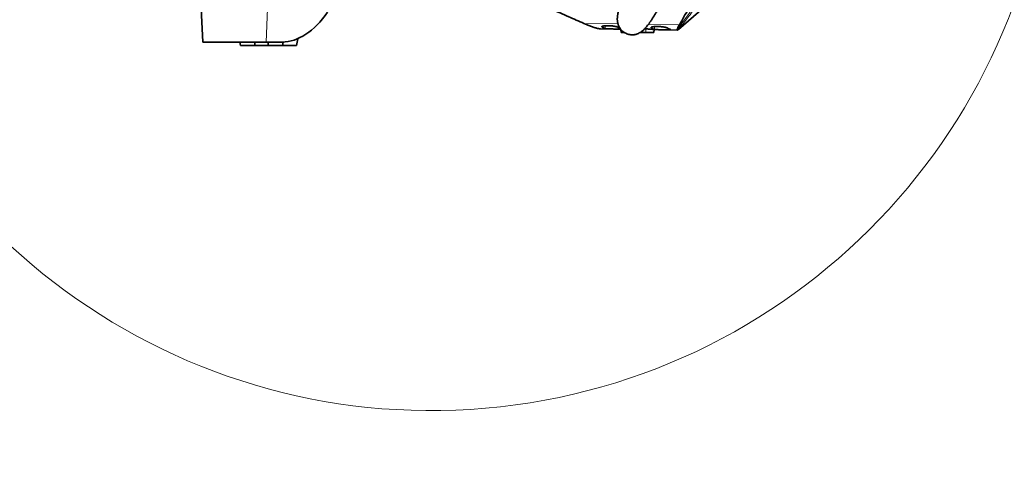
# Model space of a CAD drawing. Header units: millimetres. Extents: x 0 to 14900, y 0 to 10500.
# Tile 34 of 59: x 10164 to 11924, y 4533 to 5337. Entities that reach past the tile are written whole.
import ezdxf

# ---------------------------------------------------------------- set-up
doc = ezdxf.new("R2010")
doc.units = ezdxf.units.MM
doc.header["$LTSCALE"] = 25
doc.styles.add('SLDTEXTSTYLE0', font='TXT', dxfattribs={"width": 0.605})
doc.dimstyles.new('SLDDIMSTYLE1', dxfattribs={"dimtxt": 87.5, "dimasz": 87.5, "dimexe": 0, "dimexo": 0.0625, "dimgap": 21.875, "dimtad": 1, "dimdec": 4, "dimlfac": 25, "dimzin": 12, "dimdsep": 46, "dimtxsty": 'SLDTEXTSTYLE0', "dimsah": 1, "dimcen": 0.09, "dimadec": 1, "dimazin": 3, "dimtfac": 1, "dimtofl": 0, "dimtmove": 0, "dimatfit": 3, "dimfxl": 1, "dimfrac": 2, "dimtolj": 1, "dimtzin": 12, "dimarcsym": 0})

# ---------------------------------------------------------------- blocks, each defined once
blk = doc.blocks.new('_D_7')
at = {"color": 7, "linetype": 'Continuous', "lineweight": 0}
for p, q in [((12219, 5746.7), (14288.6, 5746.7)), ((7841.4, 5207.3), (7563.3, 5158.3))]:
    blk.add_line(p, q, dxfattribs=at)
at = {"color": 7, "linetype": 'Continuous', "lineweight": 18}
blk.add_arc((10900.2, 5746.7), 3350.9, 190, 0, dxfattribs=at)
for points in [[(14251.1, 5746.7), (14237.4, 5659.4), (14262.4, 5659)], [(7600.3, 5164.8), (7604.3, 5076.5), (7628.9, 5081.2)]]:
    blk.add_solid(points, dxfattribs=at)
at = {"color": 7, "linetype": 'Continuous', "lineweight": 18, "insert": (11058.6, 2510.1), "char_height": 87.5, "attachment_point": 1, "rotation": 5, "style": 'SLDTEXTSTYLE0'}
blk.add_mtext('170°', dxfattribs=at)

msp = doc.modelspace()

# ---------------------------------------------------------------- linework, layer by layer
at = {"color": 7, "linetype": 'Continuous', "lineweight": 35}
for p, q in [((10488.0737722, 5356.6968502), (10491.2182389, 5296.6968502)), ((11175.6332581, 5328.7176622), (11172.6740974, 5330.0283569)), ((11202.4416546, 5320.309059), (11200.1892576, 5320.4810198)), ((11202.4416279, 5320.3075954), (11238.2833672, 5319.7451661)), ((11238.797165, 5319.0710255), (11239.080261, 5313.696671)), ((11281.1807689, 5320.2058589), (11283.2182389, 5320.1424814)), ((11297.9406101, 5313.6962104), (11298.2202701, 5319.0051839)), ((11298.2097146, 5318.8048007), (11339.6215021, 5318.154966)), ((11341.589571, 5319.3578131), (11341.6119206, 5319.3769148)), ((10658.7182389, 5290.6968502), (10660.8230467, 5302.6338082)), ((11273.2009031, 5313.6968502), (11283.2198267, 5313.6968502)), ((10604.1950945, 5296.6968502), (10491.2182389, 5296.6968502)), ((10557.660277, 5296.6968502), (10558.7182389, 5290.6968502)), ((10558.7182389, 5290.6968502), (10583.7182389, 5290.6968502)), ((10583.7182389, 5290.6968502), (10584.7762008, 5296.6968502)), ((10583.7182389, 5290.6968502), (10608.7182389, 5290.6968502)), ((10632.8639598, 5296.6968502), (10604.1950945, 5296.6968502)), ((10607.660277, 5296.6968502), (10608.7182389, 5290.6968502)), ((10608.7182389, 5290.6968502), (10633.7182389, 5290.6968502)), ((10633.7182389, 5290.6968502), (10634.7811761, 5296.7250667)), ((10633.7182389, 5290.6968502), (10658.7182389, 5290.6968502))]:
    msp.add_line(p, q, dxfattribs=at)
at = {"color": 8, "linetype": 'Continuous', "lineweight": 18}
for p, q in [((10606.9714938, 5356.6968502), (10604.1950945, 5296.6968502)), ((11172.6740974, 5330.0283569), (11233.5658833, 5329.0728418)), ((11204.8946445, 5323.7619402), (11204.9621521, 5324.5441104)), ((11210.3586581, 5320.7465072), (11210.787664, 5325.7171411)), ((11240.0579721, 5313.6968502), (11239.8585635, 5317.9192293)), ((11283.2198267, 5313.6968502), (11283.2182389, 5320.1424814)), ((11287.8673803, 5328.2207416), (11343.3863235, 5327.3495372)), ((11293.1205845, 5322.3657044), (11293.1885944, 5323.1536938)), ((11298.5852128, 5319.3573937), (11299.0146374, 5324.3328786))]:
    msp.add_line(p, q, dxfattribs=at)
at = {"color": 7, "linetype": 'Continuous', "lineweight": 35, "flags": 128}
msp.add_lwpolyline([(11394.1744242, 5364.423617), (11385.8769205, 5357.3165151), (11377.5854752, 5350.2093685), (11359.5876324, 5334.783552), (11341.6119206, 5319.3769148)], dxfattribs=at)
at = {"color": 7, "linetype": 'Continuous', "lineweight": 18}
for radius in [3056, 1109]:
    msp.add_arc((10900.2182389, 5746.6968502), radius, 190, 170, dxfattribs=at)
at = {"color": 7, "linetype": 'Continuous', "lineweight": 35}
for centre, major_axis, ratio, start_param, end_param in [((10646.5157205, 5526.6968502), (18.9779074, 229.7806958), 0.5291155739, 3.1852652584, 3.8810839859), ((11253.363454, 5689.5540806), (40.4171129, 369.3535162), 0.1889216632, 3.0217638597, 3.1040926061), ((11218.3219476, 5690.1039526), (-25.8345728, 370.402249), 0.1896956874, 2.987933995, 3.0466315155), ((11341.5743969, 5688.1698727), (40.4171129, 369.3535162), 0.1889216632, 3.0219965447, 3.104321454), ((11306.7721981, 5688.7159895), (-25.8345728, 370.402249), 0.1896956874, 2.988165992, 3.0704883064)]:
    msp.add_ellipse(centre, major_axis=major_axis, ratio=ratio, start_param=start_param, end_param=end_param, dxfattribs=at)
for points, knots in [([(11241.4831072, 5375.1244045), (11241.3656852, 5374.7927916), (11240.7980086, 5373.1896091), (11239.8902275, 5370.4789813), (11238.813988, 5367.1930052), (11237.9976338, 5364.6074515), (11237.3911004, 5362.6360704), (11236.9550649, 5361.1887941), (11236.6078296, 5360.0146605), (11236.3253538, 5359.0442037), (11235.9865834, 5357.8633482), (11235.5619879, 5356.3479152), (11235.0183072, 5354.330763), (11234.4256697, 5352.0102564), (11233.7747263, 5349.2132028), (11233.2766724, 5346.7288636), (11232.9137948, 5344.5363765), (11232.6703954, 5342.721861), (11232.4913614, 5340.889015), (11232.3911819, 5339.0905318), (11232.3712911, 5337.4476965), (11232.4167004, 5335.9798526), (11232.5134741, 5334.5963078), (11232.7064459, 5332.9063055), (11233.0728498, 5330.8299714), (11233.6589963, 5328.5649607), (11234.4086035, 5326.4321002), (11235.2138118, 5324.5999994), (11236.146343, 5322.8229155), (11237.343964, 5320.9056183), (11238.9398064, 5318.8089751), (11241.1303432, 5316.4963488), (11243.8681967, 5314.259712), (11247.3536549, 5312.1963117), (11251.0351436, 5310.7388967), (11254.6588514, 5309.8946945), (11257.989137, 5309.590226), (11260.9311419, 5309.6654297), (11263.8430813, 5310.0460656), (11267.0356707, 5310.8372909), (11270.1609256, 5312.0361721), (11273.1594962, 5313.600827), (11275.716892, 5315.302421), (11277.6324197, 5316.8295738), (11279.0792708, 5318.1083295), (11280.5970955, 5319.5701888), (11282.1458672, 5321.196644), (11283.7044325, 5322.9596406), (11285.2029453, 5324.7670173), (11286.4637429, 5326.3657268), (11287.4271237, 5327.6285734), (11288.1646168, 5328.6159742), (11288.8840433, 5329.5955417), (11289.7219556, 5330.7563561), (11290.9248362, 5332.4561054), (11292.3891357, 5334.5807706), (11293.9630273, 5336.9286314), (11295.3182305, 5338.9919394), (11296.5241156, 5340.8563679), (11297.7012344, 5342.7007718), (11299.3522164, 5345.3200488), (11301.6404981, 5349.0163354), (11304.7528619, 5354.1560737), (11308.3409533, 5360.2063405), (11312.3695386, 5367.1318126), (11316.7823123, 5374.8514554), (11321.5454185, 5383.3169224), (11326.0298122, 5391.4040201), (11330.1456485, 5398.910954), (11333.8159347, 5405.6637516), (11337.5502796, 5412.5929634), (11341.1759834, 5419.3751212), (11344.5117134, 5425.6601849), (11347.4061183, 5431.1478402), (11349.8584482, 5435.8214642), (11351.8729429, 5439.6768496), (11353.5260537, 5442.8515026), (11355.0048807, 5445.6992704), (11356.7024324, 5448.976754), (11358.7539521, 5452.9514896), (11361.0911094, 5457.4990149), (11363.4412722, 5462.0916136), (11365.8012791, 5466.7232045), (11368.1609853, 5471.3743141), (11370.6889109, 5476.3788016), (11373.5197411, 5482.0098606), (11376.8284333, 5488.6293673), (11380.6096794, 5496.2454996), (11384.7669725, 5504.6849676), (11389.2700674, 5513.9071874), (11394.083272, 5523.8618412), (11399.2505568, 5534.6699686), (11404.7354774, 5546.2929273), (11410.4912085, 5558.6742775), (11416.1603517, 5571.0843681), (11421.6701666, 5583.3779585), (11426.9499842, 5595.4082457), (11432.2189957, 5607.7072902), (11437.388876, 5620.1874988), (11441.4806833, 5630.3316468), (11443.7513828, 5636.3441337), (11444.4214306, 5638.1183242)], [0, 0, 0, 0, 0.0042899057, 0.0207395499, 0.0351680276, 0.0475376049, 0.0554763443, 0.0622320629, 0.0678025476, 0.0722253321, 0.0764239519, 0.0851653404, 0.0945589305, 0.1067371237, 0.120282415, 0.1351896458, 0.1438035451, 0.1522019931, 0.1603951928, 0.1683045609, 0.1752277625, 0.1810152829, 0.1856905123, 0.1904391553, 0.1960281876, 0.2023596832, 0.2080565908, 0.2126868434, 0.2164587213, 0.2207925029, 0.2259092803, 0.231616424, 0.2390624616, 0.2465530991, 0.2539482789, 0.2609972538, 0.267505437, 0.2734115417, 0.2798839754, 0.2873513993, 0.2958067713, 0.3027839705, 0.3099999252, 0.3171271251, 0.3244870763, 0.3325843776, 0.3414289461, 0.351031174, 0.3602347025, 0.3679122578, 0.3728788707, 0.3769096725, 0.3808706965, 0.3857943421, 0.3916902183, 0.4017034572, 0.410311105, 0.4170747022, 0.4230725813, 0.4290107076, 0.434983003, 0.4477668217, 0.4622177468, 0.4784146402, 0.4959555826, 0.5144178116, 0.5338264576, 0.5541963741, 0.5680262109, 0.5822658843, 0.5969112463, 0.6110600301, 0.623684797, 0.6347442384, 0.6437104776, 0.6512391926, 0.6573168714, 0.6621987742, 0.6677673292, 0.6762742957, 0.6850711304, 0.6937771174, 0.7023885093, 0.7112607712, 0.7199372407, 0.7303733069, 0.7425588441, 0.7564751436, 0.7720916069, 0.7884055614, 0.8061470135, 0.8252404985, 0.845586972, 0.8670597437, 0.8894997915, 0.9093566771, 0.9296373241, 0.950187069, 0.9708359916, 0.991394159, 1, 1, 1, 1]), ([(11172.6740974, 5330.0283569), (11163.5806941, 5334.026438), (11144.3642188, 5342.4753129), (11121.8283032, 5352.4222808), (11104.792114, 5359.8492097), (11095.5844242, 5363.8348293), (11088.3998097, 5367.3988382), (11083.4332707, 5370.5221423), (11079.6924427, 5373.5794805), (11077.0637977, 5376.5515297), (11076.2092674, 5378.4559769), (11075.7819994, 5379.4082069)], [0, 0, 0, 0, 0.24500761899, 0.51775806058, 0.60922599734, 0.70068546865, 0.7624805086, 0.8243962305, 0.88619613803, 0.94309768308, 1, 1, 1, 1]), ([(11362.6579548, 5368.0922994), (11362.9187407, 5367.3294904), (11363.4405826, 5365.8030823), (11363.4022567, 5363.5516624), (11362.5642553, 5360.9582842), (11360.8461592, 5358.0379106), (11357.0085933, 5351.5420525), (11351.3251053, 5341.3008674), (11346.1309094, 5332.172774), (11343.3863235, 5327.3495372)], [0, 0, 0, 0, 0.0534653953, 0.1069861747, 0.160451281, 0.2420457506, 0.3236487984, 0.6426195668, 1, 1, 1, 1]), ([(11200.1892582, 5320.4810198), (11199.4517205, 5320.5928847), (11197.9753702, 5320.816808), (11195.3996263, 5321.4216249), (11192.5672428, 5322.2199163), (11189.5358852, 5323.2030533), (11186.3390943, 5324.3448791), (11182.9941865, 5325.631492), (11179.4452471, 5327.0735415), (11176.9044556, 5328.1693911), (11175.6332567, 5328.7176623)], [0, 0, 0, 0, 0.1292414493, 0.2587063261, 0.3879465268, 0.5173987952, 0.6376520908, 0.7580670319, 0.8789570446, 1, 1, 1, 1]), ([(11204.8946445, 5323.7619402), (11204.8321395, 5323.820239), (11204.7066958, 5323.9372412), (11204.6487655, 5324.1160329), (11204.6903727, 5324.2965602), (11204.8424557, 5324.4749616), (11205.0984019, 5324.6487254), (11205.4562677, 5324.8171918), (11205.9211884, 5324.9810055), (11206.4847163, 5325.135301), (11207.1364421, 5325.2779105), (11207.8727252, 5325.4082254), (11208.7039433, 5325.5268401), (11209.8987838, 5325.6622464), (11211.226911, 5325.7652374), (11212.6539382, 5325.8321443), (11213.7666374, 5325.8635657), (11215.2786614, 5325.8802425), (11216.8376241, 5325.8604252), (11218.4125369, 5325.8045121), (11219.9811321, 5325.7259787), (11221.536614, 5325.6146647), (11223.2397138, 5325.4562505), (11224.7662961, 5325.2862395), (11226.1603499, 5325.0972041), (11227.6459747, 5324.8651057), (11228.826944, 5324.6488151), (11229.9168528, 5324.4133701), (11230.6660764, 5324.2314242), (11231.3354396, 5324.0468797), (11231.9222806, 5323.8608085), (11232.4199308, 5323.6741067), (11232.8236989, 5323.4909565), (11233.0078757, 5323.3733308), (11233.0979393, 5323.315811)], [0, 0, 0, 0, 0.02746719, 0.0551249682, 0.0833840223, 0.1118508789, 0.1393229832, 0.1669877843, 0.1952649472, 0.2237565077, 0.2509505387, 0.2783403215, 0.3063565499, 0.3345937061, 0.3879059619, 0.4149889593, 0.4424925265, 0.4683833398, 0.5207483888, 0.5472810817, 0.5728644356, 0.6245463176, 0.650693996, 0.6895361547, 0.7324825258, 0.7551856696, 0.8083170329, 0.8352651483, 0.8625826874, 0.8897333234, 0.917068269, 0.9449822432, 0.9730959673, 1, 1, 1, 1]), ([(11238.1333414, 5319.9420112), (11238.1131423, 5319.940565), (11237.9677707, 5319.9301567), (11237.566258, 5319.9176273), (11236.9700637, 5319.9014474), (11236.2492681, 5319.8911024), (11235.4427921, 5319.8853801), (11234.2709542, 5319.8840246), (11232.958876, 5319.8907204), (11231.5394078, 5319.9036817), (11230.0547876, 5319.9203696), (11228.4865333, 5319.941934), (11226.8740757, 5319.967318), (11225.6450235, 5319.9882786), (11224.4136794, 5320.0109383), (11223.1900677, 5320.0352587), (11221.9643731, 5320.0617069), (11220.7612876, 5320.0901366), (11219.5907087, 5320.1206691), (11218.4616716, 5320.1534438), (11217.3653162, 5320.18925), (11216.152724, 5320.2343232), (11214.8260313, 5320.29295), (11213.6860654, 5320.3570328), (11212.5561016, 5320.4360123), (11211.7369203, 5320.5111567), (11211.0803789, 5320.5959535), (11210.652117, 5320.6670699), (11210.4609077, 5320.7188289), (11210.3586581, 5320.7465072)], [0, 0, 0, 0, 0.0047851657, 0.0344385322, 0.0670910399, 0.0999734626, 0.133211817, 0.1669378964, 0.2321992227, 0.2653242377, 0.2989308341, 0.3642542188, 0.3974097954, 0.4310475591, 0.4636714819, 0.496523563, 0.5297281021, 0.5634161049, 0.596061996, 0.6289359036, 0.6621631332, 0.6958734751, 0.7449712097, 0.7989560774, 0.8283805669, 0.8940303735, 0.9273492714, 0.9611498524, 1, 1, 1, 1]), ([(11283.2182389, 5320.1424814), (11283.6825382, 5320.1274383), (11284.6152232, 5320.0972196), (11286.0165864, 5320.0396673), (11287.4138485, 5319.9736117), (11288.7221571, 5319.902749), (11289.9266682, 5319.8301475), (11291.0267383, 5319.7575043), (11292.083128, 5319.681603), (11293.4010812, 5319.5789578), (11294.582246, 5319.4754821), (11295.5967967, 5319.3756985), (11296.2713988, 5319.3033951), (11296.8505182, 5319.2349952), (11297.3311601, 5319.1712776), (11297.7169529, 5319.1119235), (11297.9735052, 5319.0624934), (11298.1758561, 5319.0117591), (11298.1919719, 5318.9845972), (11298.2022691, 5318.967242)], [0, 0, 0, 0, 0.059016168, 0.1185517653, 0.1797402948, 0.2415042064, 0.2943388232, 0.3475424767, 0.4013161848, 0.4558682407, 0.5620785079, 0.6159888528, 0.6706841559, 0.723677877, 0.7770432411, 0.8309849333, 0.8857165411, 0.9269782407, 1, 1, 1, 1]), ([(11293.1205845, 5322.3657044), (11293.0575314, 5322.4244107), (11292.9309875, 5322.5422306), (11292.8725349, 5322.7223234), (11292.9144791, 5322.9042012), (11293.0678485, 5323.0839726), (11293.3259645, 5323.2591018), (11293.6868573, 5323.4289198), (11294.1557085, 5323.5940773), (11294.7240148, 5323.7496697), (11295.3812891, 5323.8935049), (11296.1238702, 5324.024963), (11296.9622057, 5324.1446348), (11298.1672924, 5324.2812668), (11299.5068297, 5324.3852115), (11300.946138, 5324.4527508), (11302.0683991, 5324.4844753), (11303.5933831, 5324.5013245), (11305.1656887, 5324.4813444), (11306.7540628, 5324.4249364), (11308.3360239, 5324.3457038), (11309.9047377, 5324.2333977), (11311.622333, 5324.0735798), (11313.1619174, 5323.9020721), (11314.5678541, 5323.7113943), (11316.0661821, 5323.477304), (11317.2572768, 5323.2591872), (11318.3565536, 5323.0218021), (11319.1122274, 5322.8383844), (11319.7873637, 5322.652378), (11320.3792755, 5322.4648666), (11320.8812321, 5322.2767591), (11321.2885514, 5322.0922454), (11321.474344, 5321.9737738), (11321.5652156, 5321.915829)], [0, 0, 0, 0, 0.0274673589, 0.0551253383, 0.0833846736, 0.1118518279, 0.1393226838, 0.1669862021, 0.1952619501, 0.2237520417, 0.2509470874, 0.2783378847, 0.3063551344, 0.3345933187, 0.3879080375, 0.4149923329, 0.4424972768, 0.4683877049, 0.520752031, 0.5472843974, 0.5728660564, 0.6245445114, 0.6506904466, 0.6895304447, 0.7324743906, 0.7551762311, 0.8083069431, 0.8352547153, 0.8625718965, 0.8897225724, 0.9170575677, 0.9449716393, 0.9730854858, 1, 1, 1, 1]), ([(11327.5496445, 5318.9015231), (11327.6727873, 5318.8559463), (11327.8591063, 5318.786987), (11327.8283572, 5318.7117784), (11327.687558, 5318.6531612), (11327.3378237, 5318.5962275), (11326.787073, 5318.5550576), (11325.9862222, 5318.5209897), (11325.1234454, 5318.5027786), (11324.0676133, 5318.4942741), (11323.1946003, 5318.4925941), (11322.2535153, 5318.4950934), (11321.2549474, 5318.5011883), (11320.1878241, 5318.5105945), (11319.0724431, 5318.522831), (11317.9177759, 5318.5375044), (11316.7348694, 5318.5542501), (11315.5134024, 5318.5731342), (11314.2768437, 5318.5938143), (11313.0359883, 5318.6161569), (11311.8010971, 5318.6401098), (11310.5621301, 5318.6661256), (11309.3438646, 5318.6940544), (11308.1564232, 5318.7240203), (11307.0089329, 5318.7561609), (11305.8924925, 5318.7912656), (11304.4801966, 5318.8416888), (11303.1829889, 5318.8985117), (11302.0322684, 5318.9623325), (11300.9864572, 5319.031189), (11300.1062238, 5319.1077966), (11299.4160656, 5319.1917167), (11298.9283399, 5319.2671827), (11298.7108972, 5319.3243503), (11298.5852128, 5319.3573937)], [0, 0, 0, 0, 0.0529758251, 0.0801541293, 0.1075326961, 0.1473853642, 0.1912145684, 0.2151094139, 0.267937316, 0.2947544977, 0.3219650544, 0.3482460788, 0.3747109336, 0.4013881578, 0.4285021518, 0.4547803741, 0.4812421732, 0.5079877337, 0.5351224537, 0.5614333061, 0.5879280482, 0.6147070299, 0.6418754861, 0.6682099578, 0.6947282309, 0.7215316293, 0.7487247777, 0.80157558, 0.8284007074, 0.8556157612, 0.9085502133, 0.9354157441, 0.9626695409, 1, 1, 1, 1]), ([(11339.5146252, 5319.7283346), (11339.3946286, 5319.3044225), (11339.154634, 5318.456593), (11339.4509028, 5318.0631629), (11340.1918005, 5318.2633666), (11341.1232076, 5318.9926532), (11341.589571, 5319.3578131)], [0, 0, 0, 0, 0.2510277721, 0.5020586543, 0.7506765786, 1, 1, 1, 1]), ([(11343.3863235, 5327.3495372), (11342.9046861, 5326.5015063), (11341.9407566, 5324.804292), (11340.8413778, 5322.7291478), (11339.9895818, 5320.9766412), (11339.6730242, 5320.1446474), (11339.5146252, 5319.7283346)], [0, 0, 0, 0, 0.2491126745, 0.4985638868, 0.7490915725, 1, 1, 1, 1]), ([(11239.0835095, 5313.6968502), (11239.0853261, 5313.6968502), (11239.0891978, 5313.6968502), (11239.1598253, 5313.6968502), (11239.2640985, 5313.6968502), (11239.3998813, 5313.6968502), (11239.6184962, 5313.6968502), (11239.8448354, 5313.6968502), (11240.0045527, 5313.6968502), (11240.0579721, 5313.6968502)], [0, 0, 0, 0, 0.1581358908, 0.3370428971, 0.418700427, 0.582766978, 0.7484840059, 0.9158774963, 1, 1, 1, 1]), ([(11240.0579721, 5313.6968502), (11240.45657, 5313.6968502), (11241.2537858, 5313.6968502), (11242.9057631, 5313.6968502), (11244.1809453, 5313.6968502), (11244.9543008, 5313.6968502), (11245.014504, 5313.6968502)], [0, 0, 0, 0, 0.32424729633, 0.64851081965, 0.9726377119, 1, 1, 1, 1]), ([(11283.2198267, 5313.6968502), (11283.6280195, 5313.6968502), (11284.4472309, 5313.6968502), (11285.6784771, 5313.6968502), (11286.9075266, 5313.6968502), (11288.1076363, 5313.6968502), (11289.2649474, 5313.6968502), (11290.3777553, 5313.6968502), (11291.4528152, 5313.6968502), (11292.7942011, 5313.6968502), (11294.0014646, 5313.6968502), (11295.0474612, 5313.6968502), (11295.9770455, 5313.6968502), (11296.7281966, 5313.6968502), (11297.2866041, 5313.6968502), (11297.706954, 5313.6968502), (11297.9304895, 5313.6968502), (11297.9290617, 5313.6968502), (11297.9287161, 5313.6968502)], [0, 0, 0, 0, 0.05320103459, 0.10677034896, 0.16150178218, 0.21663599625, 0.26983780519, 0.32341278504, 0.37817384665, 0.43334611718, 0.53952772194, 0.59343638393, 0.64814678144, 0.75359527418, 0.80693035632, 0.86117620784, 0.96640055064, 1, 1, 1, 1])]:
    msp.add_open_spline(points, degree=3, knots=knots, dxfattribs=at)
at = {"color": 8, "linetype": 'Continuous', "lineweight": 18}
for points, knots in [([(11339.5146252, 5319.7283346), (11341.8234268, 5322.6353884), (11346.5814296, 5328.6262758), (11353.6877873, 5338.005337), (11360.9079149, 5347.9016537), (11368.0742424, 5358.1367695), (11374.9974231, 5368.4653165), (11381.529208, 5378.6307499), (11387.5760046, 5388.4167806), (11391.3487903, 5394.8376179), (11393.1737211, 5397.9434353)], [0, 0, 0, 0, 0.1173085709, 0.2417507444, 0.3718068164, 0.5043863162, 0.6365369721, 0.7646830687, 0.8861750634, 1, 1, 1, 1]), ([(11341.589571, 5319.3578131), (11346.7216699, 5325.6394288), (11356.993157, 5338.2115823), (11371.4381692, 5357.8319687), (11385.2143388, 5377.9258124), (11393.7097466, 5391.7622331), (11397.9536884, 5398.6743161)], [0, 0, 0, 0, 0.2498666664, 0.5000882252, 0.7502654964, 1, 1, 1, 1])]:
    msp.add_open_spline(points, degree=3, knots=knots, dxfattribs=at)

# ---------------------------------------------------------------- dimensions: what is measured, and where the dimension line sits
at = {"color": 7, "linetype": 'Continuous', "lineweight": 18}
dim = msp.add_angular_dim_2l(base=(11192.2656691, 2408.5794481), line1=((9808.0664408, 5554.1210211), (7890.6457457, 5216.0280192)), line2=((9631.4193648, 5746.6968502), (12169.0171131, 5746.6968502)), dimstyle='SLDDIMSTYLE1', dxfattribs=at)
dim.commit()
dim.dimension.update_dxf_attribs({"geometry": '_D_7', "text_midpoint": (11192.2656691, 2408.5794481), "dimtype": 162})

doc.saveas('drawing.dxf')
